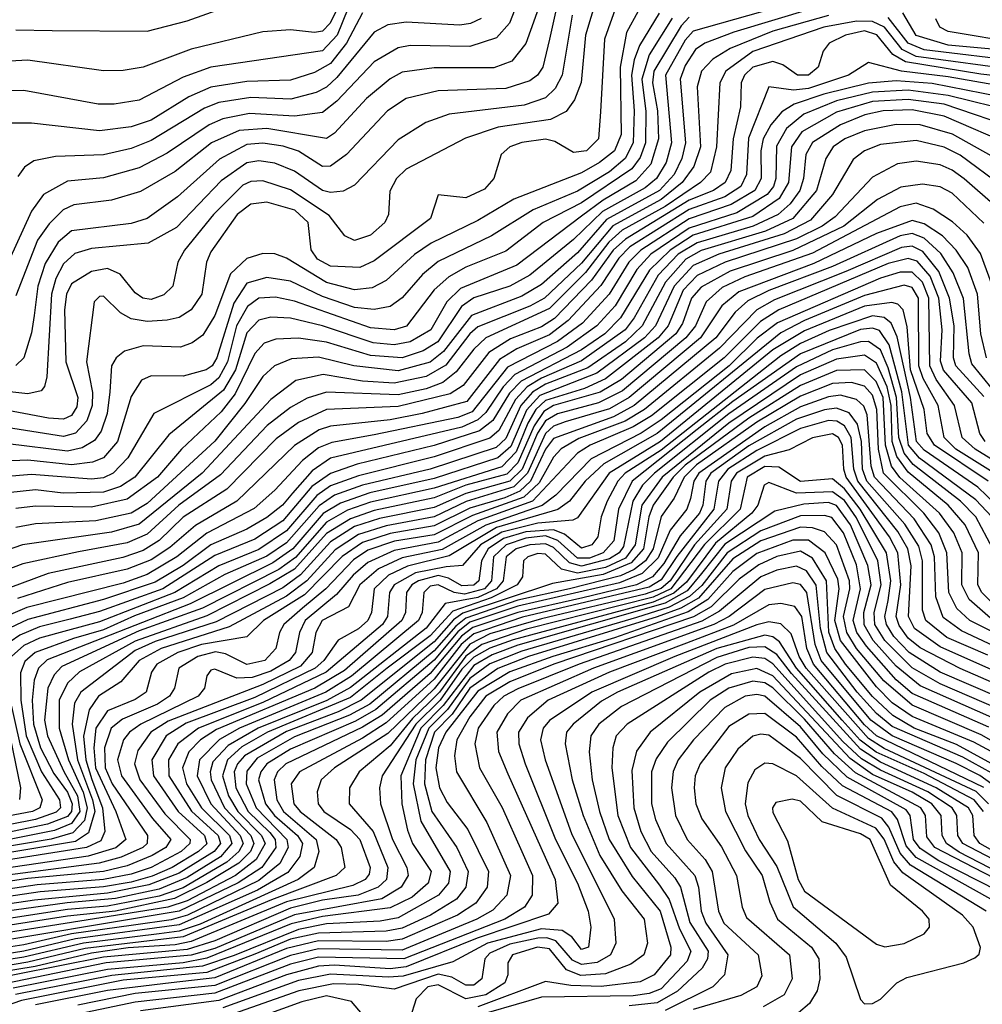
# Model space of a CAD drawing. Extents: x 997028 to 1115134, y 536408 to 618974.
# Tile 188 of 256: x 1036875 to 1039291, y 573551 to 576024. Entities that reach past the tile are written whole.
import ezdxf

# ---------------------------------------------------------------- set-up
doc = ezdxf.new("R2010")
doc.units = 0

msp = doc.modelspace()

# ---------------------------------------------------------------- linework, layer by layer
at = {"layer": '0CON10XD'}
for points in [[(1038249.4, 576175), (1038204.9, 575975), (1038187.8, 575905), (1038174.3, 575885), (1038155, 575870.6), (1038095, 575851.5), (1037925, 575845.5), (1037845, 575825.9), (1037797.7, 575795), (1037695, 575685.2), (1037655, 575656.2), (1037635, 575655.5), (1037575, 575693.8), (1037536.6, 575706.6), (1037485, 575713.9), (1037445, 575710.2), (1037376.1, 575673.9), (1037270.7, 575579.3), (1037195, 575524.5), (1037155, 575512.4), (1037005, 575493.6), (1036971.4, 575465), (1036938.6, 575411.4), (1036920.6, 575355), (1036911, 575281), (1036905, 575237.5), (1036885.3, 575175), (1036865, 575155.3)], [(1037725, 576118.4), (1037671.6, 575985), (1037635, 575946), (1037355, 575904.9), (1037285, 575880), (1037175, 575822.1), (1037111.9, 575811.9), (1037072, 575812), (1036885, 575846.3), (1036845, 575845.2)], [(1038322.2, 576075), (1038294.9, 575985), (1038283.8, 575866.2), (1038267, 575823), (1038246.9, 575793.1), (1038206.9, 575773.1), (1038076.1, 575753.9), (1037993.8, 575726.2), (1037845, 575648.7), (1037821, 575625), (1037803.6, 575593.6), (1037800.4, 575535), (1037791.5, 575515), (1037755, 575483), (1037715, 575469.3), (1037691.3, 575481.3), (1037651.9, 575531.9), (1037555, 575596.8), (1037485, 575619.2), (1037455, 575617.2), (1037435, 575608.6), (1037361.5, 575535), (1037288.9, 575445), (1037272.1, 575415), (1037259.1, 575355), (1037237, 575333), (1037205, 575321.6), (1037183.8, 575325), (1037165, 575337.9), (1037126.9, 575385), (1037095, 575398.7), (1037055, 575391.9), (1037005, 575360.4), (1036992.5, 575335), (1036987, 575295), (1036990.5, 575165), (1037020.9, 575075), (1037018, 575052), (1037005, 575029.7), (1036985, 575020.8), (1036947, 575023), (1036809.1, 575049.1)], [(1038374.6, 576065), (1038343.1, 575975), (1038332.8, 575792.8), (1038327.7, 575725), (1038297.7, 575695), (1038265, 575690), (1038218.1, 575718.1), (1038195, 575724.2), (1038135, 575715.8), (1038105.5, 575705), (1038083.3, 575685), (1038065.3, 575625), (1038041.7, 575598.3), (1037995, 575576.9), (1037925, 575583.8), (1037905.9, 575525), (1037765, 575418.2), (1037728.5, 575401.5), (1037655, 575405.1), (1037622.5, 575422.5), (1037606.1, 575446.1), (1037598.6, 575515), (1037565.8, 575545.8), (1037495, 575565.6), (1037455, 575561), (1037420.6, 575535), (1037355, 575441.3), (1037344.1, 575415), (1037332.3, 575335), (1037305, 575295.6), (1037275, 575276.2), (1037245, 575269.3), (1037195, 575266.2), (1037155, 575272.8), (1037127.7, 575287.7), (1037085, 575329.7), (1037075, 575328.8), (1037062.1, 575315), (1037042.6, 575165), (1037057.7, 575087.7), (1037056.8, 575055), (1037043.5, 575016.5), (1037015, 574985.6), (1036985, 574977.4), (1036825, 575002.7)], [(1038130.9, 576085), (1038104.6, 576015.4), (1038071.8, 575978.2), (1038005, 575956.6), (1037855, 575959.3), (1037825, 575953.6), (1037765, 575918.1), (1037671, 575819), (1037635, 575790.6), (1037565, 575781.8), (1037451.5, 575788.5), (1037385, 575775.3), (1037350.1, 575759.9), (1037245, 575688.9), (1037175, 575652), (1037085, 575627.1), (1036995, 575618.6), (1036934.3, 575585), (1036905, 575543.4), (1036830.4, 575379.6)], [(1036865, 575998.5), (1036956.8, 575996.8), (1037195.3, 575995.3), (1037295, 576021), (1037455, 576078.7)], [(1038184.6, 576075), (1038145.5, 575964.5), (1038110.5, 575919.5), (1038065, 575902.9), (1037915, 575902.7), (1037835, 575892.1), (1037804.9, 575875.1), (1037745, 575826.2), (1037665, 575738.8), (1037645, 575725.2), (1037495, 575750.6), (1037425.4, 575745.4), (1037356, 575715), (1037265, 575642.7), (1037177.8, 575592.2), (1037105, 575570.3), (1037010.8, 575559.2), (1036983.7, 575546.3), (1036948.9, 575511.1), (1036919.9, 575470.1), (1036865, 575330.3)], [(1038837.8, 576072.2), (1038565.1, 575994.9), (1038545, 575972.4), (1038496.2, 575885), (1038510.9, 575715), (1038497.2, 575665), (1038473.5, 575625), (1038445, 575601.6), (1038337.9, 575542.1), (1038265, 575471.6), (1038155, 575382), (1038105, 575354.9), (1038015, 575325.7), (1037983.8, 575303.8), (1037924, 575215), (1037887.6, 575192.4), (1037835, 575175.1), (1037755, 575180.3), (1037645, 575213.9), (1037575, 575224.1), (1037518, 575222), (1037488.3, 575211.7), (1037465, 575185.2), (1037416, 575084), (1037380.9, 575039.1), (1037281.4, 574945), (1037220.7, 574875), (1037145, 574819.6), (1037055, 574799.6), (1036915, 574802.3), (1036865, 574796)], [(1038479.6, 576040.4), (1038430.8, 575959.2), (1038416.8, 575923.2), (1038410.6, 575885), (1038417.3, 575795), (1038414.6, 575715), (1038394.6, 575675.4), (1038355, 575642.1), (1038275, 575592.9), (1038163.6, 575546.4), (1038059.2, 575480.8), (1037925, 575416.6), (1037885.8, 575384.2), (1037834.9, 575325.1), (1037805, 575303.8), (1037765, 575296.2), (1037715, 575300.9), (1037635, 575328.6), (1037555, 575367), (1037495, 575376.8), (1037445, 575362), (1037412.1, 575312.1), (1037369.5, 575175), (1037357.8, 575155), (1037343.1, 575145), (1037285, 575129.1), (1037205, 575129.6), (1037181, 575119), (1037155, 575077.9), (1037120.3, 574965), (1037085, 574923.5), (1037057.5, 574912.5), (1037005, 574906.1), (1036895, 574917.5), (1036815, 574914.5)], [(1037667.5, 576042.5), (1037654, 576015), (1037635, 575994.9), (1037615, 575991.8), (1037555, 575998.8), (1037485, 575993.3), (1037305, 575950.2), (1037185, 575904.4), (1037135, 575896.2), (1037085, 575895.8), (1036895, 575922.1), (1036835, 575918.7)], [(1038426.8, 576045), (1038398.1, 575991.9), (1038381.8, 575905), (1038384.2, 575735.8), (1038367.7, 575695), (1038330.5, 575665), (1038285, 575639.1), (1038115, 575573), (1038025, 575519.6), (1037907.7, 575462.3), (1037865.8, 575434.2), (1037795, 575368.9), (1037759.8, 575350.2), (1037715, 575345.6), (1037645, 575363.9), (1037545, 575425.2), (1037515, 575436), (1037485, 575436.7), (1037445, 575424.4), (1037404.3, 575385.7), (1037365, 575281.1), (1037335, 575231.4), (1037307.5, 575212.5), (1037278.3, 575201.7), (1037184.8, 575205.2), (1037138.2, 575191.8), (1037116.9, 575175), (1037105.6, 575155), (1037100.9, 575089.1), (1037094.9, 575035), (1037079.7, 574990.3), (1037063.1, 574966.9), (1037031.5, 574948.5), (1036995, 574940.3), (1036845, 574958.6)], [(1037735, 576040.9), (1037695, 575964.8), (1037655, 575914.2), (1037615, 575891.1), (1037555, 575871.9), (1037445, 575868.6), (1037355, 575854.9), (1037299.8, 575830.2), (1037205, 575772), (1037155.1, 575754.9), (1037075, 575744.5), (1036905, 575764), (1036855, 575763.8)], [(1038865, 576052.2), (1038667, 575993), (1038594.9, 575965.1), (1038571.3, 575948.7), (1038545, 575909.3), (1038532.6, 575875), (1038546, 575715), (1038537.1, 575675), (1038517.2, 575635), (1038480.8, 575595), (1038348, 575522), (1038275, 575438.4), (1038185, 575359.2), (1038135, 575329.7), (1038008.6, 575281.4), (1037939, 575191), (1037905, 575164.1), (1037825, 575142.2), (1037713.9, 575155), (1037625, 575176.6), (1037557.5, 575172.5), (1037514.2, 575155), (1037485, 575127.5), (1037440.3, 575059.7), (1037365, 574965.4), (1037195, 574809.2), (1037155, 574784.5), (1037065.7, 574765.7), (1036915, 574758.1), (1036865, 574749)], [(1039435, 575939), (1039205, 575960.1), (1039125, 575984.1), (1039091.1, 576041.1)], [(1038905, 576034.6), (1038765.2, 575994.8), (1038658, 575952), (1038615, 575924.9), (1038586.1, 575895), (1038574.9, 575855), (1038583.5, 575705), (1038567.3, 575655), (1038538, 575615), (1038485, 575572.2), (1038363.8, 575506.2), (1038285, 575412.5), (1038192.3, 575325), (1038155, 575304.1), (1038025, 575252.5), (1038004.8, 575235.2), (1037944.1, 575155.9), (1037895, 575127.9), (1037815, 575111.4), (1037735, 575116.1), (1037637, 575133), (1037568.2, 575118.2), (1037505, 575070), (1037332.9, 574885), (1037175, 574756.6), (1037105, 574736.5), (1036881.8, 574705), (1036542.2, 574587.8)], [(1039385, 575896.3), (1039125, 575931.8), (1039089.5, 575949.5), (1039045.2, 576005.2), (1039015, 576019.8), (1038975, 576020.5), (1038893.5, 576005), (1038715, 575944.2), (1038646.9, 575895), (1038632.1, 575865), (1038624.1, 575705), (1038608.9, 575641.1), (1038583.9, 575615), (1038495, 575554.8), (1038386.7, 575495), (1038353.2, 575465), (1038295, 575389.3), (1038205, 575298.5), (1038045.2, 575225), (1038015, 575196.6), (1037970.6, 575139.4), (1037937.1, 575112.9), (1037895, 575097.1), (1037825, 575082.1), (1037645, 575088.7), (1037596.5, 575073.5), (1037555, 575050.1), (1037496.1, 575005), (1037379.3, 574880.7), (1037274, 574805), (1037195, 574731.8), (1037145, 574710.3), (1037022.3, 574687.7), (1036882.8, 574657.2), (1036643.2, 574566.8)], [(1038261.9, 576035), (1038236.7, 575885), (1038218.9, 575851.1), (1038195, 575827.4), (1038140.9, 575809.1), (1037953.2, 575786.8), (1037894, 575766), (1037825, 575721.9), (1037715, 575608.2), (1037686.7, 575593.3), (1037655, 575589.7), (1037635, 575594.6), (1037565, 575643.8), (1037515, 575663.8), (1037475, 575669.8), (1037445, 575664.1), (1037380.6, 575619.4), (1037268.3, 575501.7), (1037197.7, 575462.3), (1037055, 575449.3), (1037013.5, 575436.5), (1036985, 575410.7), (1036965.9, 575374.1), (1036954.7, 575335), (1036942.7, 575127.3), (1036937.5, 575102.5), (1036928.5, 575091.5), (1036895.5, 575084.5), (1036745, 575100.9)], [(1038512.4, 576027.6), (1038454.7, 575935.3), (1038436.2, 575875), (1038446.7, 575793.3), (1038445.4, 575715), (1038432.3, 575677.7), (1038410.9, 575649.1), (1038285, 575563.8), (1038188.5, 575515), (1038095, 575442.4), (1037995, 575402.4), (1037951.7, 575378.3), (1037915, 575345.2), (1037845.6, 575254.4), (1037815, 575244.7), (1037755, 575250), (1037565, 575316.9), (1037517.1, 575327.1), (1037475, 575324.6), (1037446.4, 575303.6), (1037419.4, 575255), (1037396.7, 575165), (1037375.1, 575124.9), (1037355, 575106.7), (1037211.8, 575035), (1037146.3, 574923.7), (1037109.8, 574885), (1037085, 574873.7), (1037055, 574870.1), (1036905, 574881.9), (1036835, 574875.7)], [(1038555, 576029.9), (1038535, 576008.7), (1038466.7, 575895), (1038463.5, 575865), (1038475.7, 575795), (1038478, 575725), (1038459, 575661), (1038421.1, 575618.9), (1038339.4, 575570.6), (1038285, 575530.4), (1038122.3, 575407.7), (1037981.1, 575348.9), (1037947, 575315), (1037907.1, 575245), (1037855, 575214.6), (1037815, 575207.4), (1037762, 575212), (1037635, 575254.9), (1037555, 575274.4), (1037505, 575277.2), (1037475, 575269.7), (1037445, 575237.5), (1037416.3, 575145), (1037386.1, 575093.9), (1037248.9, 574981.1), (1037163.6, 574875), (1037128.1, 574851.9), (1037085, 574837.4), (1036984.2, 574835), (1036915, 574842.9), (1036845, 574835.5)], [(1038033.1, 576026.9), (1038006, 576014), (1037979.7, 576010.3), (1037845, 576018.1), (1037798.8, 576011.2), (1037765, 575992.8), (1037671.2, 575878.8), (1037645, 575854.9), (1037618.9, 575841.1), (1037555.5, 575824.5), (1037455, 575828.4), (1037375, 575816.4), (1037338.6, 575801.4), (1037205, 575720.4), (1037155, 575700.5), (1037085, 575684.6), (1036965, 575680.7), (1036910.4, 575669.6), (1036886.6, 575653.4), (1036870.2, 575629.8)], [(1039395, 575918.2), (1039145, 575948.1), (1039105.2, 575965.2), (1039055, 576029.8)], [(1039385, 575964.2), (1039205, 575994.4), (1039184.2, 576005), (1039174.1, 576025.9)], [(1039287.2, 575887.2), (1039098.2, 575918.2), (1039066.7, 575936.7), (1039025.8, 575985.8), (1038995, 575995.7), (1038947.3, 575985), (1038906.8, 575965), (1038891.7, 575945), (1038878.8, 575905), (1038854.5, 575885), (1038827.1, 575885), (1038790.3, 575910.3), (1038765, 575919.1), (1038715.2, 575905), (1038693.8, 575885), (1038685.6, 575865), (1038683.8, 575805), (1038665.9, 575725), (1038659.4, 575645), (1038645.4, 575615), (1038615.9, 575595), (1038555, 575570.7), (1038395, 575472.8), (1038364.4, 575445), (1038310, 575370), (1038216.9, 575273.1), (1038185, 575252.4), (1038107.2, 575222.8), (1038052.1, 575187.9), (1037988.4, 575105), (1037955.3, 575084.7), (1037825, 575052.4), (1037645, 575044.9), (1037575, 575012.3), (1037518.8, 574971.2), (1037394.7, 574845.3), (1037285.6, 574774.4), (1037225, 574716.1), (1037185, 574691), (1037133.6, 574673.6), (1036946.5, 574633.5), (1036691.5, 574538.5)], [(1039088.2, 575895), (1039005, 575916.4), (1038954.7, 575885), (1038855, 575850.9), (1038817.1, 575847.1), (1038755, 575855.3), (1038703.8, 575726.2), (1038698.8, 575635), (1038684.7, 575605), (1038645, 575579.1), (1038555, 575547.1), (1038406.6, 575453.4), (1038378.8, 575425), (1038333.6, 575356.4), (1038251.9, 575268.1), (1038205, 575232.2), (1038122.4, 575197.6), (1038079.1, 575170.9), (1037997.5, 575065), (1037885.1, 575034.9), (1037805, 575019.4), (1037655, 575003.2), (1037626.2, 574993.8), (1037565, 574954.6), (1037420.2, 574815), (1037316.4, 574753.6), (1037251.6, 574698.4), (1037205, 574667.7), (1037145, 574643.8), (1036995, 574610.7), (1036869.6, 574570.4)], [(1039592.8, 575812.8), (1039205, 575880.6), (1039088.2, 575895)], [(1039463.9, 575805), (1039165, 575863.9), (1039075, 575870.1), (1039005, 575864.6), (1038893.5, 575836.5), (1038818.6, 575811.4), (1038787.5, 575792.5), (1038760.1, 575759.9), (1038741.2, 575725), (1038735.3, 575695), (1038736.2, 575625), (1038719.7, 575595), (1038660.5, 575559.5), (1038555, 575523.5), (1038434.1, 575445), (1038403.8, 575415), (1038354.5, 575335), (1038287.8, 575262.2), (1038225, 575215.4), (1038099.1, 575150.9), (1038010.6, 575039.4), (1037975, 575025.2), (1037765, 574981.7), (1037658, 574962), (1037625, 574948.6), (1037585, 574917), (1037515, 574842.1), (1037463.3, 574796.7), (1037345, 574734.4), (1037269.6, 574675), (1037195, 574630.9), (1037135, 574608.8), (1036892.7, 574547.3), (1036816.2, 574515)], [(1039610, 575850), (1039287.2, 575887.2)], [(1039375, 575791.6), (1039205, 575833.8), (1039105, 575846.8), (1039015, 575842), (1038925, 575820.5), (1038843.2, 575786.8), (1038799.3, 575750.7), (1038774, 575706), (1038772.5, 575625), (1038766.5, 575605), (1038751.2, 575585), (1038675, 575538.9), (1038555, 575500.3), (1038459.2, 575435), (1038423.8, 575396.2), (1038369.2, 575305), (1038323.6, 575255), (1038248.8, 575201.2), (1038117.4, 575132.6), (1038088.1, 575101.9), (1038045, 575037.1), (1038025, 575018.8), (1037985, 575000.7), (1037655, 574922.5), (1037608.8, 574891.2), (1037559.5, 574835), (1037534.4, 574805), (1037495, 574773.5), (1037445, 574744.2), (1037355, 574705.3), (1037285, 574653.2), (1037215, 574611.2), (1037085, 574567.8), (1036895, 574517.7), (1036835, 574489.2)], [(1039386.7, 575746.7), (1039195, 575811.6), (1039105, 575823.9), (1039015, 575818.4), (1038925, 575791.7), (1038838.1, 575741.9), (1038812.4, 575705), (1038804.7, 575615), (1038780.8, 575575), (1038715, 575529.4), (1038565, 575482.4), (1038507.1, 575445), (1038455.4, 575394.6), (1038383.1, 575275)], [(1039373.1, 575705), (1039195, 575781.9), (1039115, 575797.8), (1039041.9, 575795), (1038996.4, 575785), (1038935, 575760.2), (1038865, 575715.4), (1038848.2, 575685), (1038842.5, 575625), (1038832.7, 575595), (1038808.3, 575561.7), (1038778.6, 575535), (1038716.1, 575505), (1038575, 575463.7), (1038527.7, 575435), (1038477.8, 575382.2), (1038417.3, 575275), (1038394.4, 575245)], [(1039355, 575658.5), (1039216.5, 575736.5), (1039135, 575759.5), (1039075, 575761), (1038995, 575744.7), (1038945.6, 575724.4), (1038917, 575705), (1038898.3, 575675), (1038874.9, 575595), (1038815.3, 575524.7), (1038747, 575493), (1038585, 575443.9), (1038547.2, 575422.8), (1038495.7, 575365), (1038437.3, 575255), (1038395.4, 575214.6), (1038300.6, 575149.4), (1038195, 575108.6), (1038161.8, 575088.2), (1038133, 575055), (1038095, 574972.3), (1038070.6, 574949.4), (1037905, 574895.1), (1037735, 574855.1), (1037665, 574830), (1037626.6, 574803.4), (1037545, 574710.2), (1037495, 574676.7), (1037389.6, 574630.4), (1037285, 574571.9), (1037162.9, 574527.1), (1037085, 574491.3), (1037009.8, 574469.8)], [(1039341.6, 575605), (1039235, 575683.9), (1039195, 575704), (1039125, 575720.3), (1039035, 575710.3), (1038995.6, 575694.4), (1038967.2, 575672.8), (1038914.9, 575585), (1038859.8, 575520.2), (1038793.6, 575486.4), (1038629.5, 575435), (1038565, 575406.3), (1038517.9, 575355), (1038470.3, 575255), (1038442.7, 575225), (1038323.7, 575136.3), (1038180.2, 575079.8), (1038147.1, 575042.9), (1038107.6, 574952.4), (1038075, 574923.3), (1037915, 574871.4), (1037754.1, 574835.9), (1037679.9, 574810.1), (1037636.4, 574783.6), (1037560.4, 574695), (1037510.3, 574659.7), (1037303, 574557), (1036943.8, 574416.2), (1036922.1, 574395), (1036911.3, 574365), (1036906.2, 574315), (1036909.2, 574255), (1036927.5, 574195), (1036961, 574131), (1036995, 574084.2), (1037007, 574055), (1037005, 574035), (1036995, 574022.8), (1036945, 574003.2), (1036725, 573957.8)], [(1039325.2, 575555), (1039245, 575624), (1039215, 575646.4), (1039185, 575659.2), (1039125, 575668.9), (1039078.3, 575661.7), (1039015, 575628.4), (1038921.5, 575528.5), (1038888.9, 575505), (1038825, 575473.7), (1038645.5, 575415), (1038575, 575381.3), (1038540.4, 575345), (1038502.9, 575255), (1038477.2, 575225), (1038345, 575121.6), (1038292.2, 575097.8), (1038195, 575067.9), (1038170.1, 575045), (1038150.6, 575010.6), (1038121.1, 574938.9), (1038085, 574901.1), (1037915, 574847), (1037755, 574812.4), (1037697.6, 574792.4), (1037645, 574762.4), (1037567, 574673), (1037525, 574643.1), (1037333.6, 574546.4), (1037175, 574489.5), (1036980.5, 574399.5), (1036961.3, 574378.7), (1036945.2, 574344.8), (1036937.6, 574265), (1036944.9, 574225), (1036986, 574136)], [(1039295, 575513.1), (1039215, 575588.1), (1039185, 575603.9), (1039141.2, 575611.2), (1039086.7, 575603.3), (1039027.6, 575572.4), (1038943, 575505), (1038815, 575444.4), (1038657.8, 575392.2), (1038585, 575352.5), (1038561, 575325), (1038538.7, 575261.3), (1038522, 575235), (1038385, 575120.1), (1038331.5, 575088.5), (1038215, 575055.1), (1038190.2, 575039.8), (1038165.8, 575004.2), (1038125, 574911.2), (1038097.2, 574882.8), (1037995, 574855.1), (1037915, 574822.9), (1037765, 574791.4), (1037705, 574770.7), (1037645, 574733.6), (1037565, 574644.1), (1037502.9, 574607.1), (1037345, 574526.8), (1037165, 574463.4), (1037025, 574385.8), (1036995, 574357.3), (1036974.4, 574315), (1036973.7, 574245), (1036997.7, 574165), (1037033.9, 574083.9), (1037044.4, 574045), (1037037.2, 574012.8), (1037008.3, 573981.7), (1036954.3, 573965.7), (1036645, 573914.4)], [(1039316.6, 575355), (1039286.4, 575436.4), (1039252.7, 575482.7), (1039216.2, 575516.2), (1039167.9, 575547.9), (1039125, 575563), (1039085, 575553.7), (1038865, 575437.4), (1038695, 575378.4), (1038638.4, 575351.6), (1038597.7, 575315), (1038570.8, 575255), (1038546.9, 575225), (1038387.9, 575092.1), (1038327.9, 575062.1), (1038225, 575034), (1038195, 575016.5), (1038174.6, 574985.4), (1038135.7, 574895), (1038105, 574865.3), (1037995, 574834.3), (1037915, 574799.1), (1037778.4, 574771.6), (1037715, 574751), (1037655, 574713), (1037580.1, 574629.9), (1037535, 574597.5), (1037368, 574512), (1037215, 574462.4), (1037165, 574439.6), (1037028.4, 574335), (1037012.9, 574307.1), (1037006.7, 574255), (1037020.3, 574165), (1037057.7, 574065), (1037063.2, 574035), (1037048, 573982), (1037015, 573959.8), (1036645, 573898)], [(1039301.4, 575175), (1039287.4, 575235), (1039279.1, 575335), (1039255, 575401.7), (1039225.5, 575445.5), (1039191, 575481), (1039145, 575511.6), (1039115, 575519.5), (1039025, 575487.2), (1038868.4, 575411.6), (1038679.8, 575340.2), (1038637.3, 575305), (1038583.8, 575225), (1038405, 575075), (1038355, 575046.9), (1038243.7, 575013.7), (1038215, 575002.9), (1038195, 574985.1), (1038149.7, 574885), (1038115, 574850.9), (1037995.9, 574814.1), (1037915, 574775.6), (1037795, 574753.2), (1037725, 574731.4), (1037667.1, 574692.9), (1037595.4, 574614.6), (1037545, 574575.9), (1037401.1, 574498.9), (1037230.2, 574445), (1037175.1, 574415), (1037128.8, 574361.2), (1037073.1, 574325), (1037049.5, 574290.5), (1037035.5, 574224.5), (1037041.2, 574165), (1037055.6, 574115.6), (1037083.1, 574045), (1037088.4, 573985), (1037078.3, 573961.7), (1037042.8, 573945), (1036635, 573880.3)], [(1039316.1, 575096.1), (1039265, 575159.4), (1039257.6, 575185), (1039243.7, 575323.7), (1039218.2, 575388.2), (1039186.5, 575436.5), (1039145.4, 575475.4), (1039115, 575486.6), (1039085, 575480.9), (1038915, 575403.7), (1038755, 575344.2), (1038702.2, 575317.8), (1038670.7, 575289.3), (1038621.8, 575225), (1038417.5, 575055), (1038365, 575026.7), (1038215, 574971.9), (1038195, 574945.1), (1038157.3, 574865), (1038130.1, 574839.9), (1038092.8, 574822.8), (1038005, 574797.1), (1037915, 574752.7), (1037805, 574733.7), (1037735, 574711.2), (1037684.3, 574675.7), (1037590.1, 574579.9), (1037486.5, 574515), (1037445, 574473.9), (1037331.5, 574455), (1037271.8, 574435), (1037219, 574405), (1037205.5, 574385), (1037192.3, 574335), (1037165, 574316.7), (1037095, 574288.6), (1037066.2, 574245), (1037060.7, 574195), (1037065.6, 574145), (1037116.4, 574035), (1037141, 573965), (1037116.1, 573943.9), (1037046.6, 573923.4), (1036635, 573862.9)], [(1039295, 575077.3), (1039224.1, 575155), (1039218.9, 575175), (1039220.5, 575255), (1039209, 575325), (1039181.7, 575391.7), (1039142, 575442), (1039115, 575455.4), (1039088.2, 575451.8), (1038948.3, 575391.7), (1038769.6, 575320.4), (1038725, 575295.5), (1038631.4, 575198.6), (1038443.5, 575045), (1038394.3, 575015.7), (1038278.1, 574971.9), (1038233.9, 574946.1), (1038215, 574925.1), (1038178.8, 574861.2), (1038140.4, 574825), (1038011, 574779), (1037915, 574730.1), (1037815.9, 574714.1), (1037748.6, 574691.4), (1037712.7, 574667.3), (1037643.6, 574595), (1037585, 574546.1), (1037538.2, 574505), (1037527.2, 574485), (1037518, 574445), (1037489.8, 574415), (1037445, 574404.5), (1037391.3, 574431.3), (1037366.6, 574436.6), (1037322.4, 574425), (1037274.2, 574395), (1037263.8, 574345), (1037251.1, 574325), (1037221.1, 574305), (1037132.8, 574267.2), (1037104.7, 574245), (1037087.7, 574195), (1037089.5, 574145), (1037107.1, 574105), (1037195.9, 573975), (1037195.1, 573955), (1037183.6, 573945), (1037129.6, 573920.4), (1037074.4, 573905.6), (1036569.5, 573839.5)], [(1039297.7, 574965), (1039285.1, 574985), (1039265, 575062.1), (1039193.4, 575143.4), (1039186.1, 575166.1), (1039190.6, 575245), (1039181.5, 575325), (1039159.8, 575379.8), (1039127.6, 575417.6), (1039105, 575424.3), (1039055, 575411.8), (1038780, 575295), (1038734.3, 575265.7), (1038643, 575175), (1038460.9, 575029.1), (1038415, 575001.1), (1038307.1, 574955), (1038275.1, 574934.9), (1038161.9, 574815), (1038024.9, 574765), (1037925, 574711.4), (1037815, 574690.7), (1037749, 574661), (1037711.5, 574628.5), (1037669.8, 574580.2), (1037591.3, 574515), (1037577.2, 574485), (1037567.1, 574435), (1037551, 574415), (1037505, 574387.7), (1037458.2, 574371.8), (1037420, 574370), (1037365, 574392.5), (1037355, 574390.7), (1037345, 574375.8), (1037339, 574345), (1037322.9, 574325), (1037178.7, 574255), (1037150.4, 574235), (1037135.6, 574215), (1037120.7, 574165), (1037130.7, 574125), (1037207.9, 574017.9), (1037254.1, 573965), (1037242, 573945), (1037207.8, 573925), (1037145, 573898.8), (1037085, 573884.7), (1036895, 573867.4), (1036615, 573824.7)], [(1039373.5, 574883.5), (1039272.7, 574945), (1039240.8, 574975), (1039221.4, 575055), (1039175, 575120.5), (1039159.5, 575155), (1039157.1, 575325), (1039141.2, 575365), (1039115, 575389.8), (1039085, 575390.2), (1039035, 575375.2), (1038777.2, 575262.8), (1038725.9, 575224.1), (1038655.3, 575155), (1038485, 575019.4), (1038435, 574985.9), (1038309, 574921), (1038220.3, 574829.7), (1038186.3, 574803.7), (1038045.2, 574754.8), (1037935, 574693.5), (1037835, 574672.1), (1037775.2, 574644.8), (1037728.9, 574605), (1037700.5, 574549.5), (1037633.8, 574515), (1037618.4, 574485), (1037608.9, 574435), (1037579.6, 574400.4), (1037485, 574354.5), (1037247.7, 574262.3), (1037204.4, 574235), (1037171.6, 574188.4), (1037163.4, 574155), (1037176.3, 574115), (1037239.5, 574029.5), (1037302.7, 573965), (1037301.7, 573955), (1037280.1, 573935), (1037205, 573894.9), (1037155, 573878), (1037085, 573864.6), (1036918.4, 573851.6), (1036615, 573806.2)], [(1039345, 574870.1), (1039224.7, 574945), (1039195.5, 574975), (1039179.9, 575055), (1039142.8, 575122.8), (1039132, 575155), (1039130.9, 575325), (1039115, 575351), (1039095, 575357.4), (1038995, 575331.6), (1038845, 575268.8), (1038785, 575237.3), (1038475, 574984.5), (1038341.2, 574908.8), (1038294.5, 574865), (1038254.9, 574815.1), (1038226, 574794), (1038071.6, 574748.4), (1037952.6, 574677.4), (1037848.6, 574651.4), (1037800.8, 574629.2), (1037764.3, 574595), (1037757.7, 574535), (1037748.6, 574515), (1037725, 574494.4), (1037674.2, 574465.8), (1037638.7, 574415), (1037616.2, 574395), (1037465, 574321.8), (1037292.6, 574257.4), (1037242.7, 574225), (1037206.8, 574165), (1037210.7, 574125), (1037272.5, 574035), (1037338.4, 573975), (1037344.5, 573954.5), (1037323.6, 573935), (1037257.5, 573895), (1037207.4, 573872.6), (1037155, 573858.1), (1037085, 573846.2), (1036926.2, 573833.8), (1036615, 573787.7)], [(1039305.8, 574865), (1039170.6, 574955), (1039152.5, 574985), (1039144.9, 575045), (1039111.1, 575145), (1039102.2, 575252.2), (1039092.4, 575295), (1039079.2, 575309.2), (1039064, 575314), (1038995, 575304.2), (1038845, 575242.2), (1038765.4, 575194.6), (1038482.9, 574965), (1038354.5, 574885), (1038275, 574772.7), (1038262.9, 574767.1), (1038175, 574759.5), (1038085, 574737), (1038031.2, 574705), (1037986.4, 574653.6), (1037945, 574649.5), (1037868.7, 574635), (1037814.4, 574605), (1037803.2, 574585), (1037798.4, 574525), (1037785.7, 574505), (1037644.5, 574385), (1037485, 574309.1), (1037323.4, 574245), (1037271.8, 574205), (1037248.2, 574165), (1037249.1, 574125), (1037306, 574036), (1037373, 573975), (1037379, 573955), (1037362.9, 573935), (1037275, 573880.4), (1037199.2, 573850.8), (1037095, 573830), (1036912.4, 573812.4), (1036635, 573771.6)], [(1039347.5, 574785), (1039280.1, 574850.1), (1039145, 574943), (1039125.6, 574965), (1039110.8, 575075), (1039077.1, 575227.1), (1039061.8, 575261.8), (1039045, 575275.9), (1039015, 575280.1), (1038906.7, 575243.3), (1038835, 575211), (1038785, 575180), (1038485, 574943), (1038394.7, 574885), (1038376.5, 574865), (1038349.7, 574815), (1038334.6, 574775), (1038325.9, 574725), (1038311.2, 574705), (1038285, 574696.4), (1038242.3, 574732.3), (1038215, 574743.1), (1038145, 574738), (1038088.8, 574721.2), (1038050.4, 574695), (1038033.9, 574665), (1038027.3, 574615), (1038015, 574603.6), (1037985, 574602.4), (1037951.5, 574621.5), (1037925, 574628), (1037875.6, 574615), (1037859.4, 574605), (1037845.5, 574585), (1037843.2, 574535), (1037834.3, 574515), (1037690.3, 574389.7), (1037615.6, 574345), (1037369, 574241), (1037328.5, 574215), (1037299.4, 574185), (1037283.6, 574145), (1037293.9, 574105), (1037331, 574045), (1037401.2, 573975), (1037407.8, 573955), (1037378.7, 573921.3), (1037295, 573869.4), (1037225, 573840.3), (1037115, 573816.5), (1036994, 573806), (1036545.9, 573744.1)], [(1038383.1, 575275), (1038343.8, 575235), (1038285.1, 575194.9), (1038133.8, 575116.2), (1038104.3, 575085.7), (1038062.3, 575017.7), (1038029, 574991), (1037915, 574954.6), (1037722.2, 574907.8), (1037655, 574884.4), (1037608.5, 574851.5), (1037535.1, 574765), (1037465, 574719.4), (1037365, 574678), (1037234.6, 574595), (1037075, 574537.5), (1037002, 574518), (1036925, 574498.8), (1036875, 574478.4), (1036827, 574445)], [(1039314.5, 574775), (1039275, 574818.4), (1039133.1, 574923.1), (1039106, 574955), (1039089.2, 575089.2), (1039057.3, 575207.3), (1039033.2, 575243.2), (1039015, 575249.2), (1038985, 575246.1), (1038835, 575184.8), (1038665, 575065.4), (1038575.6, 574994.4), (1038412.3, 574865), (1038378.2, 574795), (1038366.1, 574715), (1038339.6, 574685), (1038305, 574671.7), (1038275, 574671.9), (1038225.9, 574715.9), (1038195, 574727.4), (1038145, 574721.6), (1038095.5, 574705), (1038064.4, 574675), (1038058.7, 574615), (1038041.2, 574595), (1037991.1, 574581.1), (1037965.7, 574585.7), (1037925, 574604.9), (1037905, 574601.7), (1037889.2, 574585), (1037885.3, 574535), (1037875.7, 574515), (1037707.9, 574375), (1037643.7, 574335), (1037426.6, 574245), (1037376.4, 574216.4), (1037326, 574165), (1037320.5, 574125), (1037354.9, 574055), (1037428.1, 573975), (1037435.5, 573955), (1037424.8, 573935), (1037395, 573908.4), (1037285, 573843.8), (1037225, 573823.1), (1037095, 573797.3), (1036995, 573789.2), (1036645, 573736.1)], [(1038394.4, 575245), (1038285, 575166.8), (1038185, 575123.8), (1038148.4, 575101.6), (1038119.5, 575070.5), (1038077.5, 574992.5), (1038055, 574972.9), (1037915, 574926.3), (1037725, 574878.3), (1037655, 574853.4), (1037620.8, 574829.2), (1037545, 574740.5), (1037475, 574693.5), (1037375, 574652.2), (1037264.1, 574585), (1037075, 574511.6), (1036995, 574490.3), (1036925, 574471), (1036885, 574452.2), (1036854, 574425)], [(1039317.5, 574695), (1039274.3, 574775), (1039236, 574815), (1039117.2, 574907.2), (1039094.9, 574934.9), (1039081.6, 574975), (1039075.7, 575075), (1039055, 575149.3), (1039035, 575195.1), (1039005, 575215.8), (1038985, 575215.2), (1038915, 575194.5), (1038825, 575152.4), (1038655, 575034.5), (1038467.8, 574885), (1038438.4, 574855), (1038414.2, 574815), (1038390.7, 574700.7), (1038379.2, 574685), (1038355, 574669.6), (1038285, 574651.2), (1038255, 574659.8), (1038215, 574698.8), (1038195, 574708), (1038155, 574705.1), (1038121.4, 574695), (1038095.7, 574675), (1038088.5, 574615), (1038071.7, 574595), (1038025, 574573), (1037942.4, 574557.6), (1037895, 574495.8), (1037705, 574346.7), (1037646, 574314), (1037473.1, 574245), (1037398.5, 574201.5), (1037360.1, 574159.9), (1037353.4, 574135), (1037355.7, 574115), (1037388.9, 574045), (1037454.8, 573975), (1037463, 573955), (1037454.3, 573935), (1037424.7, 573905.3), (1037345, 573856.8), (1037263.5, 573816.5), (1037115, 573785), (1036995, 573772.7), (1036636.8, 573716.8)], [(1039315, 574559.9), (1039289.8, 574585), (1039279.7, 574605), (1039281.7, 574685), (1039248, 574755), (1039205, 574805), (1039105, 574887.2), (1039076.8, 574926.8), (1039065.1, 574965), (1039062.5, 575055), (1039052.1, 575102.1), (1039025, 575161.7), (1038995, 575181.3), (1038925, 575171.2), (1038835, 575131.7), (1038655, 575011), (1038487.4, 574875), (1038436.8, 574805), (1038419.3, 574705), (1038395, 574671.8), (1038345, 574648.4), (1038275, 574633.6), (1038234.4, 574644.4), (1038195, 574681.9), (1038175, 574683.4), (1038150, 574675), (1038139.8, 574665), (1038136.7, 574625), (1038123.3, 574605), (1038058.2, 574571.8), (1037961.8, 574538.2), (1037905, 574476.4), (1037797.3, 574395), (1037705, 574322), (1037496.9, 574235), (1037432.2, 574197.8), (1037396.2, 574165), (1037383.6, 574125), (1037399.1, 574075), (1037422.3, 574035), (1037482, 573975), (1037490.7, 573955), (1037468.2, 573915), (1037416.8, 573875), (1037295, 573810.7), (1037247, 573795), (1036641, 573699)], [(1039311.3, 574521.3), (1039258.1, 574568.1), (1039239.2, 574605), (1039240.6, 574685), (1039219.3, 574735), (1039183.5, 574785), (1039083.8, 574873.8), (1039063, 574903), (1039048.3, 574955), (1039041.7, 575075), (1039024.9, 575115), (1038995, 575144.3), (1038925, 575142.8), (1038835, 575105.1), (1038705, 575023.4), (1038544.9, 574905.1), (1038515.2, 574875), (1038465, 574804.6), (1038453.6, 574775), (1038440.2, 574695), (1038409.9, 574659.9), (1038339.5, 574630.5), (1038212.1, 574607.9), (1037986.9, 574533.1), (1037963.6, 574516.4), (1037915, 574461.2), (1037732.3, 574315), (1037674.2, 574285.8), (1037545, 574236.6), (1037439.5, 574175), (1037421.7, 574155), (1037413.5, 574135), (1037417.8, 574095), (1037448.7, 574035), (1037502.4, 573982.4), (1037515.9, 573965), (1037518, 573945), (1037482.7, 573895), (1037423.5, 573856.5), (1037275.1, 573784.9), (1036725, 573693)], [(1039423, 574433), (1039259.5, 574515), (1039227.2, 574545), (1039206.8, 574585), (1039201.8, 574685), (1039181.5, 574735), (1039143.9, 574785), (1039042.6, 574885), (1039030.2, 574945), (1039026.5, 575045), (1039015, 575081), (1038995, 575103.8), (1038962.9, 575112.9), (1038915, 575109.9), (1038835, 575078.4), (1038725, 575013.3), (1038574, 574906), (1038542.7, 574875), (1038517.5, 574822.5), (1038485, 574776.4), (1038464.6, 574695), (1038445.4, 574664.6), (1038416.9, 574643.1), (1038382.5, 574627.5), (1038255, 574594.6), (1038125, 574566.3), (1037995, 574521.2), (1037969.4, 574500.6), (1037915, 574438.6), (1037753.5, 574305), (1037702.9, 574277.1), (1037565, 574222.8), (1037470.9, 574169.1), (1037445, 574136.3), (1037443.5, 574105), (1037468.5, 574045), (1037545.7, 573965), (1037549.1, 573945), (1037528.2, 573905), (1037475, 573862), (1037295.9, 573775), (1037255, 573763.2), (1037160.4, 573749.6), (1037005, 573728.5), (1036885, 573700.9), (1036645, 573663.8)], [(1039402.3, 574412.3), (1039238.7, 574488.7), (1039192.6, 574522.6), (1039174.2, 574574.2), (1039170.8, 574675), (1039162.6, 574705), (1039120.1, 574770.1), (1039020.1, 574875), (1039012.3, 574902.3), (1039002, 575032), (1038993.4, 575053.4), (1038975, 575070.3), (1038935, 575080.8), (1038905, 575076.9), (1038835, 575051.8), (1038745, 575001.8), (1038579.2, 574885), (1038566.7, 574865), (1038558.8, 574821.2), (1038549.5, 574795), (1038507.9, 574742.1), (1038477.4, 574672.6), (1038437.3, 574632.7), (1038380.4, 574609.6), (1038125, 574550.9), (1038005, 574510.7), (1037975, 574486.3), (1037915, 574415.6), (1037768.8, 574291.2), (1037717.8, 574262.2), (1037555, 574192.3), (1037495.3, 574155), (1037479.9, 574135), (1037474.7, 574115), (1037491.7, 574055), (1037514.3, 574025), (1037571.8, 573975), (1037584.7, 573955), (1037578, 573922), (1037547.6, 573882.4), (1037471.9, 573838.1), (1037275, 573750.9), (1037015, 573715.6), (1036885, 573684.6), (1036634.8, 573644.8)], [(1039305, 574427.8), (1039202.2, 574472.2), (1039149.4, 574515), (1039140.8, 574540.8), (1039140.8, 574665), (1039131.8, 574701.8), (1039096.9, 574756.9), (1039001.2, 574865), (1038990.3, 574895), (1038987.9, 574965), (1038978, 575008), (1038956.7, 575036.7), (1038925, 575048.6), (1038895, 575044.3), (1038825, 575020.5), (1038705, 574953.4), (1038609.8, 574885), (1038597.4, 574865), (1038589.8, 574805), (1038580.8, 574785), (1038532.2, 574727.8), (1038491.6, 574658.4), (1038463.2, 574625), (1038423.1, 574605), (1038288.1, 574571.9), (1038125, 574535.5), (1038012.2, 574497.8), (1037984.1, 574475.9), (1037905, 574382.2), (1037785, 574277.1), (1037735, 574247.1), (1037542.6, 574155), (1037522.2, 574135), (1037513.4, 574115), (1037520.3, 574065), (1037536.8, 574035), (1037618.9, 573965), (1037625.6, 573935), (1037614.3, 573895), (1037574.2, 573865), (1037327.5, 573752.5), (1037275, 573734.6), (1037225, 573728.2), (1037035, 573704.6), (1036885, 573669.4), (1036385, 573592.2)], [(1039345, 574378.1), (1039185, 574448.6), (1039120.8, 574495), (1039105.9, 574525), (1039112, 574652), (1039104.2, 574695), (1039078.7, 574738.7), (1038978.8, 574865), (1038968.3, 574895), (1038962.1, 574975), (1038945, 575003.8), (1038925.9, 575015.9), (1038905, 575017.2), (1038835, 574997.4), (1038725, 574942.2), (1038652.2, 574895), (1038628.6, 574865), (1038617.3, 574795), (1038524.5, 574675.5), (1038485, 574617.2), (1038455, 574598.7), (1038136.9, 574523.1), (1038015, 574481.8), (1037983.3, 574455), (1037915, 574367.6), (1037795, 574257.9), (1037735, 574219.2), (1037577, 574135), (1037556.5, 574105), (1037562.6, 574055), (1037578.9, 574035), (1037669.4, 573965), (1037681.8, 573945), (1037690.8, 573895), (1037669.4, 573875), (1037506.8, 573813.2), (1037285, 573720.5), (1037038.9, 573691.1), (1036895, 573656.8), (1036415, 573575.3)], [(1039339.3, 574349.3), (1039235, 574394.6), (1039135, 574446.1), (1039105, 574471.1), (1039082.1, 574502.1), (1039075.1, 574525), (1039086.4, 574605), (1039078.9, 574685), (1039057.8, 574725), (1038949.5, 574875), (1038943.1, 574895), (1038940.2, 574955), (1038929.8, 574975), (1038915, 574983.9), (1038865, 574974.2), (1038806, 574944), (1038745, 574927.4), (1038674.1, 574885), (1038660.9, 574865), (1038649.4, 574795), (1038568.6, 574705), (1038507.1, 574615), (1038485, 574595.8), (1038445, 574580.9), (1038185, 574519.5), (1038055, 574481.7), (1038005, 574455.9), (1037915, 574343.3), (1037798.8, 574231.2), (1037665.2, 574145), (1037631.5, 574115), (1037621.2, 574085), (1037623.9, 574055), (1037638.2, 574035), (1037705, 573989.9), (1037728.8, 573965), (1037754.9, 573895), (1037752.2, 573877.8), (1037742.3, 573865), (1037710.7, 573849.3), (1037545, 573808.7), (1037305, 573709), (1037265, 573700.6), (1037147.3, 573692.7), (1037055, 573679.6), (1036913.8, 573646.2), (1036733.6, 573616.4)], [(1039335, 574320.7), (1039185, 574385.7), (1039107.3, 574435), (1039069, 574475), (1039050.1, 574505), (1039045.9, 574525), (1039055, 574565.7), (1039061.7, 574615), (1039050.4, 574685), (1038984.3, 574795), (1038945, 574845.7), (1038915, 574870.5), (1038835, 574864.1), (1038779.9, 574899.9), (1038745, 574901.5), (1038700.9, 574875), (1038683.3, 574795), (1038593.9, 574706.1), (1038509.3, 574595), (1038465, 574573.5), (1038146.7, 574493.3), (1038035, 574455.2), (1037994.3, 574425.7), (1037928.2, 574335), (1037901.8, 574308.2), (1037860.7, 574269.3), (1037805, 574200.6), (1037727, 574135), (1037702.3, 574095), (1037702.2, 574055), (1037761.7, 573985), (1037798.8, 573895), (1037795.4, 573865), (1037774.5, 573845), (1037724.7, 573825.3), (1037635, 573812.4), (1037555, 573792.4), (1037365, 573710.9), (1037295, 573689.2), (1037085, 573669.9), (1036755.7, 573604.3)], [(1039332.2, 574292.2), (1039185, 574356.1), (1039115, 574396), (1039046.6, 574465), (1039021.5, 574505), (1039019.7, 574535), (1039037.3, 574605), (1039028.4, 574665), (1038975, 574773), (1038945, 574816.2), (1038915, 574837.9), (1038824.4, 574835), (1038755, 574861.6), (1038743.4, 574855), (1038727.3, 574805), (1038712.9, 574785), (1038621, 574709), (1038548.6, 574611.4), (1038516.7, 574583.3), (1038465, 574560.9), (1038113.4, 574466.6), (1038055, 574445.7), (1038015, 574423.1), (1037985, 574392.7), (1037930.4, 574315), (1037869.4, 574255), (1037784.9, 574125), (1037778.4, 574095), (1037780.9, 574055), (1037810.6, 573965), (1037846.2, 573895), (1037850, 573875), (1037832.3, 573845), (1037783.6, 573816.4), (1037565, 573775.6), (1037365, 573691.6), (1037305, 573674.9), (1037092.3, 573655), (1036735, 573581.5)], [(1039315, 574271.8), (1039135, 574351), (1039075, 574400.4), (1039017.1, 574465), (1038994.5, 574504.5), (1038993.3, 574535), (1039012.1, 574605), (1039003.5, 574653.5), (1038960.4, 574755), (1038925, 574803.8), (1038905, 574811.1), (1038842.9, 574807.1), (1038770.3, 574789.7), (1038645, 574706.4), (1038586.5, 574633.5), (1038550.3, 574589.7), (1038495, 574558.3), (1038125, 574453.1), (1038060.9, 574429.1), (1038015, 574401.7), (1037938.1, 574301.9), (1037881.5, 574245), (1037831.3, 574125), (1037834.3, 574055), (1037848.2, 573988.2), (1037860.8, 573955), (1037907.6, 573885), (1037899.9, 573855), (1037859.8, 573820.2), (1037805, 573793.4), (1037635, 573771.5), (1037556.5, 573753.5), (1037345, 573666.8), (1037285, 573655), (1037095, 573638.8), (1036858.4, 573591.6)], [(1039306.9, 574246.9), (1039115, 574331.7), (1039075, 574365.8), (1039000.2, 574450.2), (1038976.4, 574485), (1038966.8, 574515), (1038985.5, 574595), (1038975.3, 574654.7), (1038942.8, 574735), (1038913.6, 574773.6), (1038895, 574778.9), (1038835, 574778), (1038735, 574739.9), (1038650.3, 574685), (1038587.1, 574602.9), (1038556.1, 574575), (1038505, 574548.5), (1038423, 574523), (1038135, 574438.4), (1038055, 574405.9), (1038005, 574369.5), (1037948.6, 574291.4), (1037901.5, 574245), (1037869.5, 574165), (1037862.6, 574105), (1037881.5, 574011.5), (1037955.1, 573885), (1037950.9, 573855), (1037926, 573825), (1037825, 573768.4), (1037779.7, 573760.3), (1037645, 573752.9), (1037575, 573739.1), (1037413.4, 573673.4), (1037333.4, 573646.6), (1037106.1, 573623.9), (1036864.5, 573575.5)], [(1039398.5, 574165), (1039288.1, 574228.1), (1039115, 574302.1), (1039043.7, 574363.7), (1038975.4, 574445), (1038950.9, 574485), (1038942.5, 574525), (1038958.8, 574595), (1038957.7, 574615), (1038925, 574704.8), (1038895, 574737.4), (1038865, 574747.8), (1038835, 574749.5), (1038734.9, 574715), (1038665, 574669.7), (1038578.5, 574571.5), (1038534.3, 574545.7), (1038475, 574524.6), (1038151.8, 574425), (1038075, 574394.4), (1038005, 574345.2), (1037960.1, 574279.9), (1037915.9, 574235), (1037893.4, 574165), (1037891.3, 574105), (1037909.1, 574035), (1037972.3, 573945), (1038000.8, 573885), (1037994.9, 573845.1), (1037971, 573815), (1037906.4, 573775), (1037835, 573742), (1037795, 573735.2), (1037625, 573730.1), (1037555, 573714.4), (1037465, 573676.7), (1037345, 573631.1), (1037135, 573611.5), (1036879.4, 573560.6), (1036753.2, 573516.8)], [(1039355, 574163.1), (1039269.8, 574209.8), (1039115, 574274.1), (1039065, 574308.4), (1039025, 574348.1), (1038935.1, 574465.1), (1038920.7, 574515), (1038931.8, 574595), (1038928.5, 574618.5), (1038896.4, 574685), (1038855, 574717.1), (1038815, 574717.2), (1038725, 574683.3), (1038665, 574637.9), (1038602.1, 574567.9), (1038552.9, 574537.1), (1038368.1, 574471.9), (1038212.7, 574425), (1038105, 574385.9), (1038025, 574338), (1037944.6, 574235), (1037926.1, 574195), (1037919.7, 574145), (1037928.6, 574095), (1037947.8, 574057.8), (1037999.8, 573989.8), (1038051.7, 573885), (1038048.3, 573845), (1038019.5, 573805), (1037973.8, 573775), (1037835, 573714.4), (1037795, 573709.2), (1037625, 573710.6), (1037545, 573691.3), (1037365, 573617.4), (1037254.9, 573604.9), (1037095, 573586.2), (1036915, 573550.1)], [(1039341, 574141), (1039226.5, 574203.5), (1039119.9, 574245), (1039066.6, 574276.6), (1039015, 574323.8), (1038947.7, 574405), (1038920.5, 574445), (1038905.7, 574485.7), (1038899.9, 574615), (1038865, 574671.5), (1038835, 574688.9), (1038775, 574676), (1038730, 574655), (1038680.9, 574619.1), (1038610.3, 574549.7), (1038565.8, 574524.2), (1038215.2, 574405), (1038105, 574360.8), (1038044.7, 574325), (1038005, 574273), (1037972.4, 574215), (1037966.4, 574175), (1037971.6, 574135), (1038047.6, 574007.6), (1038107, 573875), (1038097.9, 573825), (1038062.8, 573787.2), (1038022.3, 573765), (1037835, 573687.4), (1037625, 573690.8), (1037555, 573674.1), (1037365, 573598.4), (1037165, 573578.2), (1037021, 573549)], [(1039315, 574131.5), (1039241.8, 574171.8), (1039065, 574248.9), (1039025, 574281.3), (1038976.6, 574335), (1038901, 574435), (1038884.6, 574494.6), (1038874.2, 574604.2), (1038850, 574640), (1038825, 574651.1), (1038775, 574641.2), (1038735, 574624.4), (1038631.6, 574538.4), (1038586.7, 574513.3), (1038279, 574405), (1038125, 574343.6), (1038090.4, 574325), (1038065, 574301.8), (1038025.8, 574245), (1038017.2, 574205), (1038028.7, 574145), (1038085.7, 574045.7), (1038135.1, 573935.1), (1038161.6, 573875), (1038161.5, 573825), (1038142.2, 573795), (1038092.7, 573765), (1037839.2, 573665), (1037625, 573669.5), (1037555, 573651.6), (1037365, 573578.8), (1037165, 573556.4), (1036917, 573505)], [(1039315, 574103.8), (1039285, 574126), (1039225, 574155.8), (1039064.7, 574225), (1039010.8, 574265), (1038886.6, 574415), (1038871.3, 574455), (1038850.7, 574585), (1038835, 574605.8), (1038815, 574609.7), (1038745, 574593.3), (1038655.8, 574525), (1038617.4, 574505), (1038315, 574395), (1038133, 574315), (1038099.5, 574280.5), (1038072.4, 574235), (1038076.3, 574186.3), (1038100, 574130), (1038218.6, 573865), (1038225.2, 573805), (1038202.3, 573777.7), (1038022.9, 573717.1), (1037845, 573644.9), (1037805, 573640.6), (1037665, 573649.5), (1037625, 573646.7), (1037545, 573625.3), (1037375, 573561), (1037178.2, 573535)], [(1039295, 574095.5), (1039025, 574225.8), (1038995, 574253.1), (1038867.1, 574405), (1038850.2, 574445), (1038838.3, 574525), (1038820.2, 574550.2), (1038785, 574558), (1038755, 574554.2), (1038666.4, 574503.6), (1038548.3, 574458.3), (1038355, 574385.7), (1038201.6, 574315), (1038149.1, 574270.9), (1038126.8, 574235), (1038128.1, 574205), (1038143.8, 574155), (1038219.8, 573965), (1038274.6, 573855), (1038301.4, 573785), (1038308.6, 573745), (1038302.8, 573695), (1038285, 573689.1), (1038260.4, 573720.4), (1038236.2, 573736.2), (1038185, 573740.6), (1038049.4, 573705), (1037962.2, 573657.8), (1037837.8, 573622.2), (1037801, 573619), (1037655, 573626.7), (1037575, 573611), (1037385, 573542.5)], [(1039306.3, 574055), (1039275.8, 574085.8), (1039045, 574193.2), (1039005, 574218.9), (1038848.9, 574395), (1038831.1, 574425), (1038811.3, 574481.3), (1038785, 574506.4), (1038755, 574511.6), (1038725, 574503.8), (1038519.1, 574425), (1038310.8, 574335), (1038205, 574263.6), (1038188.5, 574245), (1038182, 574215), (1038194, 574165), (1038260.1, 573980.1), (1038367.2, 573765), (1038371.4, 573705), (1038357.9, 573675), (1038323.9, 573656.1), (1038285, 573651), (1038262.4, 573662.4), (1038220.5, 573710.5), (1038198, 573718), (1038175, 573717.4), (1038105, 573701.9), (1038055, 573679.6), (1038042.2, 573665), (1038035.2, 573615), (1038015, 573599.1), (1037995, 573599.5), (1037959.5, 573619.5), (1037925, 573626.8), (1037815, 573589.2), (1037725, 573601.2), (1037662.4, 573602.4), (1037575.2, 573584.8), (1037397.4, 573522.6)], [(1037009.8, 574469.8), (1036913.7, 574435), (1036887.9, 574412.1), (1036876.6, 574383.4), (1036877.6, 574315), (1036891.6, 574225), (1036929.7, 574135), (1036974.9, 574065), (1036977, 574045), (1036966.2, 574033.8), (1036915, 574015), (1036715, 573975.6)], [(1039293.9, 574035), (1039270.2, 574065), (1039145, 574130.5), (1039024.5, 574184.5), (1038984.6, 574214.6), (1038939.3, 574265), (1038824.3, 574395), (1038781.7, 574461.7), (1038765, 574474.4), (1038745, 574478.3), (1038624.6, 574444.6), (1038375, 574334.7), (1038335, 574312.4), (1038263.8, 574255), (1038247.5, 574235), (1038243.9, 574205), (1038261.9, 574115), (1038289.4, 574025), (1038330.9, 573925), (1038386.4, 573836.4), (1038442.1, 573765), (1038450.4, 573705), (1038441.3, 573675), (1038408.4, 573651.6), (1038345, 573628), (1038283.1, 573623.1), (1038247.6, 573637.6), (1038205, 573690.3), (1038174.6, 573695), (1038111.9, 573675), (1038100.3, 573655), (1038100.3, 573625), (1038092.6, 573605), (1038044.8, 573575), (1037995, 573565.1), (1037925, 573600), (1037899.3, 573595), (1037870.4, 573565), (1037854.2, 573515)], [(1039405, 573886.9), (1039284.5, 573955), (1039270.5, 573975), (1039267.1, 574025), (1039256.3, 574045), (1039175, 574095), (1039035, 574159), (1038985, 574192), (1038811.7, 574381.7), (1038775, 574429.6), (1038745, 574449), (1038705, 574447), (1038625, 574422.2), (1038385, 574299.1), (1038328.9, 574255), (1038308, 574225), (1038304, 574185), (1038312.1, 574115), (1038330.3, 574035), (1038354.2, 573965), (1038412.3, 573872.3), (1038482.7, 573785), (1038509.2, 573695), (1038508, 573675), (1038467.4, 573625), (1038432.6, 573607.4), (1038334.2, 573595.8), (1038258.2, 573598.2), (1038195, 573608.5), (1038025, 573544.9)], [(1039375, 573885.2), (1039242.4, 573955), (1039229.4, 573975), (1039226.7, 574025), (1039214.9, 574045), (1039154.5, 574085), (1039035, 574138.9), (1038987.9, 574167.9), (1038941.1, 574211.1), (1038765, 574406.4), (1038745, 574419.4), (1038715, 574423), (1038645.6, 574405), (1038604.9, 574385), (1038399.8, 574255), (1038371.7, 574225), (1038363.3, 574195), (1038360.9, 574145), (1038376.4, 574025), (1038408.2, 573945), (1038480.7, 573850.7), (1038504.6, 573814.6), (1038530.7, 573740.7), (1038559, 573685), (1038550.2, 573659.8), (1038485, 573589.7), (1038455, 573578), (1038415, 573572.2), (1038185, 573568.7), (1037988, 573512)], [(1039385, 573854.8), (1039233, 573933), (1039201.1, 573955), (1039189.9, 573975), (1039187.4, 574025), (1039164.3, 574055), (1039115, 574083.8), (1039015, 574128.4), (1038958.9, 574168.9), (1038765, 574376.1), (1038725, 574394.3), (1038661.3, 574381.3), (1038581.7, 574335), (1038457, 574235), (1038422.9, 574187.1), (1038411.3, 574138.7), (1038416, 574045), (1038434, 573985), (1038460.1, 573935), (1038519, 573869), (1038533.2, 573845), (1038556.8, 573756.8), (1038602.6, 573685), (1038601.6, 573665), (1038587.9, 573642.1), (1038526.1, 573583.9), (1038475, 573554.8), (1038405, 573547.2)], [(1039345.1, 573855), (1039172.1, 573945), (1039152, 573972), (1039148.5, 574025), (1039136.5, 574045), (1038972.8, 574132.8), (1038919.9, 574179.9), (1038845, 574267.1), (1038765, 574346.1), (1038745, 574358.2), (1038715, 574363.1), (1038655, 574345.4), (1038608, 574315), (1038500.5, 574209.5), (1038472.2, 574167.8), (1038461, 574135), (1038460.6, 574055), (1038470.4, 574015), (1038497.7, 573955), (1038569.3, 573875), (1038578.8, 573845), (1038585.3, 573785), (1038597.4, 573755), (1038652.4, 573675), (1038643.5, 573625), (1038614.2, 573595), (1038495, 573535.2)], [(1036848.4, 574325), (1036875.2, 574205.2), (1036931.2, 574065), (1036925.1, 574045), (1036907, 574035), (1036685, 573993.8)], [(1039331.8, 573835), (1039181.9, 573911.9), (1039135, 573942.2), (1039118.6, 573965), (1039109.6, 574025), (1039099.8, 574039.8), (1038952, 574122), (1038890.5, 574180.5), (1038835, 574248.1), (1038745, 574325.1), (1038725, 574329.3), (1038696, 574325), (1038645, 574296.5), (1038566, 574215), (1038527.8, 574165), (1038515, 574136.2), (1038510.7, 574095), (1038521.1, 574025), (1038550.5, 573965), (1038595, 573914.8), (1038613.1, 573885), (1038628.9, 573785), (1038642.1, 573755), (1038728.1, 573675), (1038737.3, 573622.7), (1038725.3, 573595), (1038685, 573573.2), (1038565, 573538.3)], [(1039312.3, 573815), (1039125, 573919.8), (1039099.5, 573949.5), (1039077.7, 574015), (1039064.2, 574034.2), (1038940.1, 574100.1), (1038888.5, 574148.5), (1038825, 574221.8), (1038745, 574281.5), (1038705, 574279.5), (1038655, 574248.8), (1038582.6, 574155), (1038570.5, 574125), (1038567.7, 574095), (1038571.6, 574055), (1038586.7, 574016.7), (1038636.5, 573946.5), (1038673.8, 573875), (1038687.9, 573795), (1038699, 573769), (1038807, 573675), (1038814.1, 573615), (1038793.6, 573575), (1038741.1, 573545)], [(1036845, 574249.8), (1036876.9, 574095), (1036874.1, 574065.9)], [(1039300.2, 573785), (1039110.9, 573900.9), (1039085, 573930.5), (1039056.1, 573996.1), (1039038.6, 574018.6), (1038925.7, 574075.7), (1038835, 574168.1), (1038755, 574226.9), (1038735, 574229.7), (1038715, 574224.4), (1038677.7, 574192.3), (1038645.9, 574145), (1038635.9, 574095), (1038646, 574035), (1038696.5, 573936.5), (1038738.6, 573875), (1038757.5, 573807.5), (1038777.2, 573765), (1038862.4, 573695), (1038880.5, 573665), (1038883.2, 573615), (1038876.7, 573585), (1038857.2, 573552.8), (1038830, 573530)], [(1036986, 574136), (1037020, 574075), (1037025.6, 574035), (1037005, 574005), (1036962.5, 573987.5), (1036735, 573942.2)], [(1038995, 573552), (1039015, 573553.1), (1039035, 573563.8), (1039076.8, 573605), (1039101.4, 573618.6), (1039244.2, 573655), (1039272.5, 573667.5), (1039282.8, 573677.2), (1039286.1, 573693.9), (1039268.3, 573745), (1039241.6, 573775), (1039091.1, 573881.1), (1039068.9, 573908.9), (1039045, 573966.2), (1039023.4, 573993.4), (1038915, 574043.8), (1038825, 574124.9), (1038765, 574155.2), (1038745, 574156.5), (1038720.1, 574139.9), (1038702.4, 574107.6), (1038695.9, 574055), (1038702.6, 574025), (1038730.5, 573965), (1038775, 573897.5), (1038816.2, 573796.2), (1038922.9, 573705), (1038949.6, 573669.6), (1038985, 573563.3), (1038995, 573552)], [(1039045.9, 573695.9), (1039095, 573704.2), (1039145, 573728.2), (1039158.4, 573745), (1039157.9, 573765), (1039141.2, 573785), (1039060.4, 573850.4), (1039009.5, 573965), (1038985, 573979.5), (1038889.2, 574009.2), (1038835, 574061.5), (1038813.8, 574066.2), (1038772.4, 574057.6), (1038764.2, 574045), (1038765, 574032.5), (1038801.6, 573961.6), (1038828.5, 573865), (1038845, 573835.7), (1039025, 573701.9), (1039045.9, 573695.9)], [(1037744.2, 573515), (1037707.8, 573557.8), (1037645, 573572.7), (1037582.9, 573557.1), (1037428.3, 573501.7)]]:
    msp.add_lwpolyline(points, dxfattribs=at)

doc.saveas('drawing.dxf')
